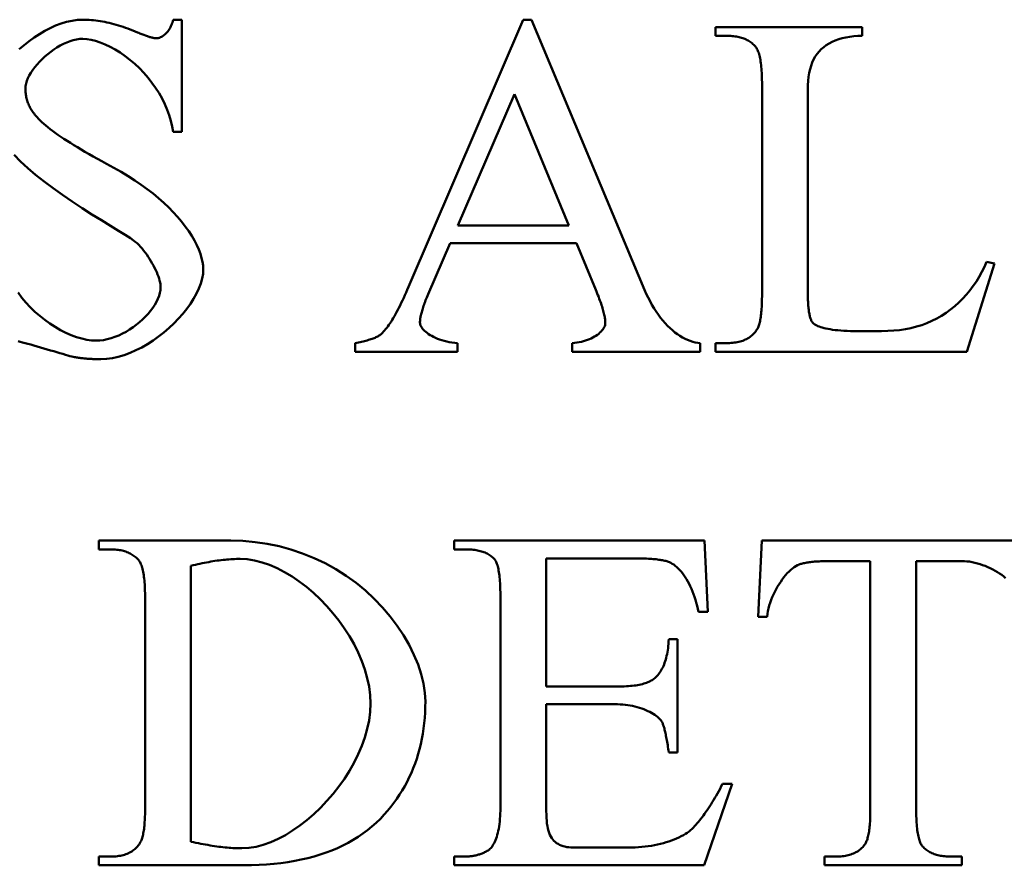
# Model space of a CAD drawing. Header units: millimetres. Extents: x 163 to 2699, y 224 to 730.
# Tile 70 of 168: x 228.65 to 233.2, y 476.71 to 480.61. Entities that reach past the tile are written whole.
import ezdxf

# ---------------------------------------------------------------- set-up
doc = ezdxf.new("R2010")
doc.units = ezdxf.units.MM
doc.layers.add('可見 (ISO)', color=7, linetype='Continuous', lineweight=50)

msp = doc.modelspace()

# ---------------------------------------------------------------- linework, layer by layer
at = {"layer": '可見 (ISO)'}
for p, q in [((229.3575, 480.6121), (229.398, 480.6121)), ((229.398, 480.6121), (229.398, 480.0937)), ((230.4458, 479.3781), (230.9752, 480.6121)), ((230.9752, 480.6121), (231.0144, 480.6121)), ((231.0144, 480.6121), (231.5365, 479.3646)), ((231.8649, 480.5778), (232.5426, 480.5778)), ((231.8649, 480.5374), (231.8649, 480.5778)), ((231.9213, 480.5374), (231.8649, 480.5374)), ((232.5426, 480.5778), (232.5426, 480.5374)), ((232.0793, 479.3437), (232.0793, 480.3119)), ((230.9347, 480.2678), (230.6737, 479.6611)), ((231.1872, 479.6611), (230.9347, 480.2678)), ((232.2914, 480.2874), (232.2914, 479.345)), ((229.398, 480.0937), (229.3575, 480.0937)), ((230.6737, 479.6611), (231.1872, 479.6611)), ((230.6382, 479.579), (230.5365, 479.3437)), ((231.2215, 479.579), (230.6382, 479.579)), ((231.311, 479.3646), (231.2215, 479.579)), ((233.1173, 479.4933), (233.1541, 479.4859)), ((233.1541, 479.4859), (233.0254, 479.0778)), ((232.523, 479.1734), (232.632, 479.1734)), ((230.1994, 479.0778), (230.1994, 479.1183)), ((230.6725, 479.1183), (230.6725, 479.0778)), ((231.2019, 479.0778), (231.2019, 479.1183)), ((231.7938, 479.1183), (231.7938, 479.0778)), ((231.8649, 479.1183), (231.9213, 479.1183)), ((231.8649, 479.0778), (231.8649, 479.1183)), ((230.6725, 479.0778), (230.1994, 479.0778)), ((231.7938, 479.0778), (231.2019, 479.0778)), ((233.0254, 479.0778), (231.8649, 479.0778)), ((229.0137, 478.2053), (229.624, 478.2053)), ((229.0137, 478.1649), (229.0137, 478.2053)), ((230.6559, 478.2053), (231.8128, 478.2053)), ((230.6559, 478.1649), (230.6559, 478.2053)), ((231.8128, 478.2053), (231.8287, 477.8757)), ((232.0615, 477.8536), (232.0787, 478.2053)), ((232.0787, 478.2053), (233.303, 478.2053)), ((229.0701, 478.1649), (229.0137, 478.1649)), ((230.7086, 478.1649), (230.6559, 478.1649)), ((229.4402, 478.0889), (229.4402, 476.8144)), ((231.4941, 478.1232), (231.0824, 478.1232)), ((231.0824, 478.1232), (231.0824, 477.5313)), ((232.5799, 478.111), (232.3998, 478.111)), ((232.5799, 476.9652), (232.5799, 478.111)), ((232.7919, 478.111), (232.7919, 476.9652)), ((233.0027, 478.111), (232.7919, 478.111)), ((230.8704, 476.9713), (230.8704, 477.9443)), ((229.2282, 476.9713), (229.2282, 477.9394)), ((231.8287, 477.8757), (231.7858, 477.8757)), ((232.1032, 477.8536), (232.0615, 477.8536)), ((231.6485, 477.7495), (231.689, 477.7495)), ((231.689, 477.7495), (231.689, 477.2262)), ((231.0824, 477.5313), (231.412, 477.5313)), ((231.0824, 477.4492), (231.0824, 476.9553)), ((231.412, 477.4492), (231.0824, 477.4492)), ((231.689, 477.2262), (231.6485, 477.2262)), ((231.9414, 477.0816), (231.8115, 476.7053)), ((231.8973, 477.0816), (231.9414, 477.0816)), ((231.2061, 476.7875), (231.461, 476.7875)), ((229.0137, 476.7458), (229.0701, 476.7458)), ((229.0137, 476.7053), (229.0137, 476.7458)), ((230.6559, 476.7458), (230.7086, 476.7458)), ((230.6559, 476.7053), (230.6559, 476.7458)), ((232.3679, 476.7458), (232.4206, 476.7458)), ((232.3679, 476.7053), (232.3679, 476.7458)), ((232.9512, 476.7458), (233.0027, 476.7458)), ((233.0027, 476.7458), (233.0027, 476.7053)), ((229.6841, 476.7053), (229.0137, 476.7053)), ((231.8115, 476.7053), (230.6559, 476.7053)), ((233.0027, 476.7053), (232.3679, 476.7053))]:
    msp.add_line(p, q, dxfattribs=at)
at = {"layer": '可見 (ISO)', "flags": 128}
for points in [[(228.6469, 480.4755), (228.6689, 480.4946), (228.6918, 480.5128), (228.7155, 480.5299), (228.7397, 480.5458), (228.7645, 480.5602), (228.7895, 480.5732), (228.8148, 480.5846), (228.8402, 480.5941), (228.8654, 480.6018), (228.8905, 480.6075), (228.9153, 480.6109), (228.9396, 480.6121)], [(228.9396, 480.6121), (228.9496, 480.612), (228.9596, 480.6117), (228.9696, 480.6112), (228.9797, 480.6105), (228.9899, 480.6096), (229.0001, 480.6085), (229.0103, 480.6071), (229.0207, 480.6056), (229.031, 480.6039), (229.0415, 480.6019), (229.052, 480.5998), (229.0625, 480.5974), (229.0731, 480.5949), (229.0837, 480.5921), (229.0945, 480.5891), (229.1052, 480.586), (229.116, 480.5826), (229.1269, 480.579), (229.1378, 480.5753), (229.1488, 480.5713), (229.1599, 480.5671), (229.171, 480.5627), (229.1821, 480.5581), (229.1933, 480.5533)], [(229.2816, 480.5263), (229.2851, 480.5265), (229.2888, 480.527), (229.2925, 480.5279), (229.2962, 480.5291), (229.3, 480.5307), (229.3038, 480.5325), (229.3076, 480.5347), (229.3113, 480.5371), (229.3151, 480.5399), (229.3188, 480.543), (229.3224, 480.5463), (229.326, 480.5499), (229.3295, 480.5538), (229.3328, 480.558), (229.3361, 480.5624), (229.3392, 480.567), (229.3422, 480.5719), (229.345, 480.577), (229.3476, 480.5823), (229.35, 480.5879), (229.3523, 480.5937), (229.3543, 480.5996), (229.356, 480.6058), (229.3575, 480.6121)], [(229.1933, 480.5533), (229.1985, 480.5511), (229.2035, 480.549), (229.2084, 480.547), (229.2131, 480.5451), (229.2178, 480.5432), (229.2223, 480.5415), (229.2266, 480.5399), (229.2309, 480.5383), (229.235, 480.5369), (229.239, 480.5355), (229.2429, 480.5343), (229.2466, 480.5331), (229.2502, 480.532), (229.2537, 480.531), (229.2571, 480.5301), (229.2603, 480.5293), (229.2634, 480.5286), (229.2664, 480.528), (229.2692, 480.5275), (229.272, 480.5271), (229.2745, 480.5268), (229.277, 480.5265), (229.2793, 480.5264), (229.2816, 480.5263)], [(232.0487, 480.4884), (232.0451, 480.4924), (232.0413, 480.4962), (232.0373, 480.4998), (232.0333, 480.5033), (232.029, 480.5066), (232.0247, 480.5098), (232.0201, 480.5128), (232.0155, 480.5156), (232.0107, 480.5182), (232.0057, 480.5207), (232.0006, 480.523), (231.9954, 480.5251), (231.99, 480.5271), (231.9845, 480.5289), (231.9788, 480.5305), (231.973, 480.5319), (231.967, 480.5332), (231.9609, 480.5343), (231.9547, 480.5352), (231.9483, 480.536), (231.9417, 480.5366), (231.9351, 480.537), (231.9282, 480.5373), (231.9213, 480.5374)], [(232.5426, 480.5374), (232.5228, 480.5371), (232.5037, 480.5358), (232.4851, 480.5337), (232.4672, 480.5306), (232.4501, 480.5267), (232.4337, 480.5219), (232.4181, 480.5163), (232.4033, 480.5098), (232.3894, 480.5026), (232.3764, 480.4945), (232.3643, 480.4856), (232.3532, 480.4759), (232.3429, 480.4654), (232.3337, 480.454), (232.3253, 480.4418), (232.3179, 480.4287), (232.3115, 480.4146), (232.306, 480.3996), (232.3014, 480.3837), (232.2977, 480.3667), (232.2949, 480.3486), (232.2929, 480.3294), (232.2917, 480.309), (232.2914, 480.2874)], [(228.9409, 480.5239), (228.9263, 480.5232), (228.9114, 480.5211), (228.8964, 480.5177), (228.8812, 480.513), (228.8659, 480.5073), (228.8507, 480.5005), (228.8356, 480.4927), (228.8207, 480.484), (228.8061, 480.4746), (228.7918, 480.4644), (228.778, 480.4536), (228.7647, 480.4422), (228.752, 480.4304), (228.74, 480.4182), (228.7287, 480.4057), (228.7183, 480.393), (228.7088, 480.3801), (228.7003, 480.3672), (228.6929, 480.3544), (228.6866, 480.3416), (228.6816, 480.3291), (228.678, 480.3168), (228.6757, 480.3049), (228.6749, 480.2935)], [(229.3575, 480.0937), (229.3534, 480.1189), (229.3475, 480.1445), (229.3398, 480.1703), (229.3305, 480.1961), (229.3195, 480.2219), (229.3068, 480.2474), (229.2926, 480.2726), (229.277, 480.2972), (229.26, 480.3212), (229.2417, 480.3443), (229.2222, 480.3666), (229.2017, 480.3878), (229.1804, 480.4078), (229.1583, 480.4266), (229.1357, 480.4441), (229.1127, 480.46), (229.0895, 480.4744), (229.0663, 480.4871), (229.0434, 480.498), (229.0209, 480.5072), (228.9992, 480.5144), (228.9784, 480.5196), (228.9589, 480.5228), (228.9409, 480.5239)], [(232.0793, 480.3119), (232.0793, 480.3234), (232.0791, 480.3346), (232.0789, 480.3455), (232.0785, 480.3559), (232.078, 480.366), (232.0774, 480.3758), (232.0767, 480.3851), (232.0759, 480.3941), (232.075, 480.4028), (232.074, 480.411), (232.0729, 480.4189), (232.0717, 480.4265), (232.0704, 480.4336), (232.0689, 480.4404), (232.0674, 480.4469), (232.0657, 480.453), (232.064, 480.4587), (232.0621, 480.464), (232.0601, 480.469), (232.0581, 480.4736), (232.0559, 480.4778), (232.0536, 480.4817), (232.0512, 480.4852), (232.0487, 480.4884)], [(228.6749, 480.2935), (228.675, 480.2878), (228.6753, 480.2821), (228.6757, 480.2765), (228.6763, 480.271), (228.677, 480.2654), (228.6779, 480.26), (228.679, 480.2545), (228.6802, 480.2491), (228.6817, 480.2438), (228.6832, 480.2384), (228.685, 480.2332), (228.6869, 480.2279), (228.689, 480.2227), (228.6912, 480.2176), (228.6936, 480.2125), (228.6962, 480.2074), (228.6989, 480.2024), (228.7018, 480.1975), (228.7049, 480.1925), (228.7081, 480.1876), (228.7115, 480.1828), (228.7151, 480.178), (228.7188, 480.1732), (228.7227, 480.1685)], [(228.7227, 480.1685), (228.7288, 480.1615), (228.7355, 480.1542), (228.7429, 480.1468), (228.7509, 480.1392), (228.7596, 480.1314), (228.7689, 480.1234), (228.7789, 480.1152), (228.7896, 480.1068), (228.8009, 480.0982), (228.8129, 480.0895), (228.8255, 480.0805), (228.8388, 480.0714), (228.8528, 480.062), (228.8674, 480.0525), (228.8827, 480.0428), (228.8987, 480.0329), (228.9153, 480.0228), (228.9325, 480.0125), (228.9504, 480.002), (228.969, 479.9913), (228.9883, 479.9804), (229.0082, 479.9694), (229.0287, 479.9581), (229.0499, 479.9467)], [(229.1749, 479.5925), (229.1604, 479.6024), (229.1363, 479.6175), (229.1047, 479.6369), (229.0675, 479.6597), (229.0262, 479.6852), (228.9823, 479.7128), (228.9371, 479.7418), (228.8915, 479.7719), (228.8467, 479.8026), (228.8031, 479.8337), (228.7615, 479.8649), (228.7224, 479.896), (228.686, 479.9268), (228.6527, 479.9572), (228.6227, 479.9872)], [(229.0499, 479.9467), (229.0843, 479.9278), (229.1175, 479.9087), (229.1494, 479.8894), (229.1802, 479.8697), (229.2096, 479.8498), (229.2378, 479.8295), (229.2647, 479.8089), (229.2903, 479.7879), (229.3145, 479.7667), (229.3373, 479.7452), (229.3586, 479.7234), (229.3786, 479.7015), (229.3971, 479.6795), (229.4141, 479.6574), (229.4296, 479.6354), (229.4435, 479.6136), (229.4559, 479.592), (229.4668, 479.5708), (229.476, 479.5502), (229.4836, 479.5302), (229.4895, 479.511), (229.4938, 479.4928), (229.4964, 479.4758), (229.4972, 479.4602)], [(229.2999, 479.3756), (229.2996, 479.3828), (229.2987, 479.3905), (229.2972, 479.3987), (229.2951, 479.4074), (229.2925, 479.4165), (229.2894, 479.4259), (229.2858, 479.4356), (229.2817, 479.4455), (229.2772, 479.4555), (229.2723, 479.4658), (229.267, 479.476), (229.2613, 479.4864), (229.2553, 479.4966), (229.2491, 479.5068), (229.2425, 479.5169), (229.2357, 479.5268), (229.2286, 479.5364), (229.2213, 479.5457), (229.2139, 479.5547), (229.2063, 479.5633), (229.1986, 479.5714), (229.1908, 479.579), (229.1829, 479.5861), (229.1749, 479.5925)], [(232.632, 479.1734), (232.6605, 479.1739), (232.6883, 479.1756), (232.7154, 479.1784), (232.7418, 479.1824), (232.7677, 479.1876), (232.7928, 479.194), (232.8173, 479.2016), (232.8411, 479.2104), (232.8643, 479.2204), (232.8868, 479.2317), (232.9086, 479.2441), (232.9297, 479.2577), (232.95, 479.2725), (232.9697, 479.2883), (232.9885, 479.3051), (233.0065, 479.323), (233.0237, 479.3418), (233.04, 479.3615), (233.0555, 479.3819), (233.0699, 479.4031), (233.0834, 479.4249), (233.0958, 479.4473), (233.1071, 479.4701), (233.1173, 479.4933)], [(229.4972, 479.4602), (229.4959, 479.4385), (229.4919, 479.4162), (229.4855, 479.3934), (229.4767, 479.3702), (229.4657, 479.3467), (229.4526, 479.3232), (229.4376, 479.2997), (229.4209, 479.2764), (229.4025, 479.2535), (229.3826, 479.231), (229.3613, 479.2091), (229.3388, 479.188), (229.3153, 479.1677), (229.2908, 479.1485), (229.2654, 479.1304), (229.2394, 479.1137), (229.2129, 479.0984), (229.186, 479.0846), (229.1588, 479.0727), (229.1316, 479.0625), (229.1043, 479.0544), (229.0773, 479.0484), (229.0505, 479.0448), (229.0242, 479.0435)], [(229.0009, 479.1293), (229.0183, 479.13), (229.0359, 479.1322), (229.0535, 479.1357), (229.0711, 479.1406), (229.0887, 479.1465), (229.1061, 479.1536), (229.1232, 479.1618), (229.14, 479.1708), (229.1564, 479.1807), (229.1723, 479.1914), (229.1876, 479.2028), (229.2024, 479.2148), (229.2163, 479.2273), (229.2295, 479.2402), (229.2418, 479.2535), (229.2532, 479.2671), (229.2635, 479.2809), (229.2727, 479.2947), (229.2807, 479.3086), (229.2874, 479.3225), (229.2928, 479.3362), (229.2967, 479.3496), (229.2991, 479.3628), (229.2999, 479.3756)], [(230.3208, 479.1611), (230.3255, 479.1658), (230.3302, 479.1709), (230.3351, 479.1763), (230.3399, 479.1822), (230.3448, 479.1883), (230.3497, 479.1949), (230.3547, 479.2019), (230.3597, 479.2092), (230.3648, 479.2169), (230.3699, 479.225), (230.375, 479.2335), (230.3802, 479.2423), (230.3854, 479.2516), (230.3907, 479.2612), (230.396, 479.2712), (230.4014, 479.2815), (230.4068, 479.2923), (230.4122, 479.3034), (230.4177, 479.3149), (230.4232, 479.3268), (230.4288, 479.339), (230.4344, 479.3517), (230.4401, 479.3647), (230.4458, 479.3781)], [(231.3551, 479.2102), (231.355, 479.2143), (231.3548, 479.2187), (231.3544, 479.2233), (231.3539, 479.2281), (231.3532, 479.233), (231.3523, 479.2382), (231.3513, 479.2436), (231.3502, 479.2491), (231.3489, 479.2549), (231.3474, 479.2608), (231.3458, 479.2669), (231.3441, 479.2733), (231.3421, 479.2798), (231.3401, 479.2865), (231.3378, 479.2935), (231.3355, 479.3006), (231.3329, 479.3079), (231.3303, 479.3154), (231.3274, 479.3231), (231.3244, 479.331), (231.3213, 479.3391), (231.318, 479.3474), (231.3146, 479.3559), (231.311, 479.3646)], [(231.5365, 479.3646), (231.5445, 479.3461), (231.5529, 479.3282), (231.5617, 479.311), (231.5708, 479.2944), (231.5803, 479.2785), (231.5901, 479.2634), (231.6002, 479.2489), (231.6105, 479.2351), (231.6211, 479.222), (231.6319, 479.2097), (231.6429, 479.1981), (231.6541, 479.1872), (231.6654, 479.1771), (231.6769, 479.1677), (231.6885, 479.1591), (231.7001, 479.1513), (231.7118, 479.1443), (231.7236, 479.1381), (231.7354, 479.1327), (231.7472, 479.1282), (231.7589, 479.1244), (231.7706, 479.1215), (231.7823, 479.1195), (231.7938, 479.1183)], [(228.6412, 479.3511), (228.6587, 479.3277), (228.6776, 479.3051), (228.6977, 479.2835), (228.7189, 479.2629), (228.7411, 479.2434), (228.7642, 479.2251), (228.788, 479.2081), (228.8124, 479.1926), (228.8371, 479.1785), (228.862, 479.166), (228.8868, 479.1551), (228.9112, 479.1461), (228.9352, 479.1389), (228.9583, 479.1336), (228.9803, 479.1304), (229.0009, 479.1293)], [(230.5365, 479.3437), (230.5334, 479.3365), (230.5304, 479.3294), (230.5275, 479.3224), (230.5248, 479.3156), (230.5223, 479.3089), (230.5198, 479.3025), (230.5175, 479.2961), (230.5153, 479.29), (230.5133, 479.2839), (230.5114, 479.2781), (230.5096, 479.2724), (230.508, 479.2668), (230.5064, 479.2615), (230.5051, 479.2562), (230.5038, 479.2512), (230.5027, 479.2462), (230.5017, 479.2415), (230.5008, 479.2369), (230.5001, 479.2325), (230.4995, 479.2282), (230.4991, 479.224), (230.4987, 479.2201), (230.4985, 479.2163), (230.4985, 479.2126)], [(232.0561, 479.1808), (232.058, 479.1838), (232.0598, 479.1871), (232.0615, 479.1908), (232.0632, 479.1948), (232.0648, 479.1991), (232.0662, 479.2038), (232.0677, 479.2088), (232.069, 479.2141), (232.0703, 479.2198), (232.0714, 479.2257), (232.0725, 479.232), (232.0735, 479.2387), (232.0745, 479.2456), (232.0753, 479.2529), (232.0761, 479.2605), (232.0768, 479.2684), (232.0774, 479.2767), (232.0779, 479.2853), (232.0783, 479.2942), (232.0787, 479.3035), (232.079, 479.313), (232.0792, 479.323), (232.0793, 479.3332), (232.0793, 479.3437)], [(232.2914, 479.345), (232.2914, 479.3374), (232.2915, 479.3301), (232.2916, 479.3229), (232.2918, 479.3159), (232.2921, 479.3092), (232.2924, 479.3026), (232.2928, 479.2963), (232.2933, 479.2901), (232.2938, 479.2841), (232.2943, 479.2784), (232.295, 479.2728), (232.2956, 479.2675), (232.2964, 479.2623), (232.2972, 479.2573), (232.2981, 479.2526), (232.299, 479.248), (232.3, 479.2437), (232.301, 479.2395), (232.3021, 479.2355), (232.3033, 479.2318), (232.3045, 479.2282), (232.3058, 479.2249), (232.3071, 479.2217), (232.3085, 479.2187)], [(232.3085, 479.2187), (232.3104, 479.2158), (232.3128, 479.213), (232.3156, 479.2101), (232.319, 479.2073), (232.3228, 479.2045), (232.3272, 479.2018), (232.3322, 479.1992), (232.3377, 479.1966), (232.3438, 479.1942), (232.3506, 479.1918), (232.358, 479.1895), (232.3661, 479.1873), (232.3749, 479.1853), (232.3844, 479.1834), (232.3946, 479.1816), (232.4056, 479.18), (232.4173, 479.1785), (232.4298, 479.1772), (232.4432, 479.1761), (232.4574, 479.1751), (232.4724, 479.1744), (232.4884, 479.1738), (232.5052, 479.1735), (232.523, 479.1734)], [(230.4985, 479.2126), (230.4988, 479.2082), (230.4998, 479.2037), (230.5015, 479.199), (230.5039, 479.1942), (230.5069, 479.1894), (230.5105, 479.1844), (230.5147, 479.1795), (230.5196, 479.1745), (230.5251, 479.1696), (230.5312, 479.1648), (230.5378, 479.16), (230.545, 479.1553), (230.5528, 479.1508), (230.5612, 479.1464), (230.57, 479.1423), (230.5794, 479.1384), (230.5894, 479.1347), (230.5998, 479.1313), (230.6107, 479.1282), (230.6221, 479.1254), (230.634, 479.123), (230.6464, 479.121), (230.6592, 479.1194), (230.6725, 479.1183)], [(231.2019, 479.1183), (231.2129, 479.1191), (231.2237, 479.1204), (231.2342, 479.1221), (231.2443, 479.1242), (231.2541, 479.1267), (231.2636, 479.1295), (231.2727, 479.1327), (231.2814, 479.1361), (231.2897, 479.1398), (231.2976, 479.1437), (231.305, 479.1479), (231.312, 479.1523), (231.3186, 479.1568), (231.3246, 479.1614), (231.3302, 479.1662), (231.3352, 479.1711), (231.3398, 479.176), (231.3437, 479.181), (231.3471, 479.186), (231.3499, 479.1909), (231.3522, 479.1959), (231.3538, 479.2007), (231.3548, 479.2055), (231.3551, 479.2102)], [(231.9213, 479.1183), (231.929, 479.1184), (231.9366, 479.1187), (231.944, 479.1192), (231.9512, 479.12), (231.9582, 479.121), (231.9651, 479.1222), (231.9717, 479.1236), (231.9782, 479.1252), (231.9844, 479.127), (231.9905, 479.1291), (231.9964, 479.1314), (232.0021, 479.1339), (232.0077, 479.1366), (232.013, 479.1395), (232.0181, 479.1427), (232.0231, 479.146), (232.0279, 479.1496), (232.0325, 479.1534), (232.0369, 479.1574), (232.0411, 479.1617), (232.0451, 479.1661), (232.0489, 479.1708), (232.0526, 479.1757), (232.0561, 479.1808)], [(228.9017, 479.0533), (228.8964, 479.0544), (228.8895, 479.0561), (228.881, 479.0583), (228.8711, 479.0611), (228.8599, 479.0642), (228.8477, 479.0678), (228.8345, 479.0716), (228.8205, 479.0757), (228.8059, 479.08), (228.7909, 479.0845), (228.7756, 479.089), (228.7601, 479.0936), (228.7447, 479.0981), (228.7294, 479.1026), (228.7145, 479.1069), (228.7001, 479.1109), (228.6864, 479.1148), (228.6735, 479.1183), (228.6616, 479.1214), (228.6508, 479.1241), (228.6413, 479.1263)], [(230.1994, 479.1183), (230.2072, 479.1197), (230.2147, 479.1212), (230.222, 479.1227), (230.229, 479.1242), (230.2358, 479.1258), (230.2424, 479.1274), (230.2488, 479.129), (230.2549, 479.1306), (230.2607, 479.1323), (230.2664, 479.134), (230.2718, 479.1358), (230.277, 479.1376), (230.2819, 479.1394), (230.2866, 479.1412), (230.2911, 479.143), (230.2953, 479.1449), (230.2993, 479.1469), (230.3031, 479.1488), (230.3066, 479.1508), (230.3099, 479.1528), (230.313, 479.1548), (230.3158, 479.1569), (230.3184, 479.159), (230.3208, 479.1611)], [(229.0242, 479.0435), (229.0188, 479.0435), (229.0134, 479.0436), (229.0081, 479.0437), (229.0028, 479.0438), (228.9975, 479.0439), (228.9922, 479.0441), (228.9869, 479.0443), (228.9817, 479.0446), (228.9765, 479.0449), (228.9714, 479.0452), (228.9662, 479.0456), (228.9611, 479.046), (228.956, 479.0464), (228.9509, 479.0468), (228.9459, 479.0473), (228.9409, 479.0479), (228.9359, 479.0484), (228.9309, 479.049), (228.926, 479.0496), (228.9211, 479.0503), (228.9162, 479.051), (228.9113, 479.0517), (228.9065, 479.0525), (228.9017, 479.0533)], [(229.624, 478.2053), (229.6801, 478.2037), (229.7362, 478.1989), (229.7921, 478.1907), (229.8476, 478.1792), (229.9023, 478.1644), (229.9561, 478.1463), (230.0088, 478.125), (230.06, 478.1006), (230.1096, 478.0731), (230.1573, 478.0428), (230.203, 478.0098), (230.2464, 477.9743), (230.2874, 477.9366), (230.3257, 477.8968), (230.3612, 477.8553), (230.3936, 477.8123), (230.4228, 477.7683), (230.4486, 477.7235), (230.4709, 477.6784), (230.4895, 477.6333), (230.5042, 477.5887), (230.5148, 477.545), (230.5213, 477.5029), (230.5235, 477.4627)], [(229.1976, 478.1159), (229.1939, 478.1199), (229.1901, 478.1237), (229.1862, 478.1274), (229.1821, 478.1309), (229.1779, 478.1342), (229.1735, 478.1373), (229.169, 478.1403), (229.1643, 478.1431), (229.1595, 478.1458), (229.1546, 478.1482), (229.1495, 478.1505), (229.1443, 478.1527), (229.1389, 478.1546), (229.1333, 478.1564), (229.1277, 478.158), (229.1219, 478.1595), (229.1159, 478.1607), (229.1098, 478.1618), (229.1035, 478.1628), (229.0971, 478.1635), (229.0906, 478.1641), (229.0839, 478.1646), (229.0771, 478.1648), (229.0701, 478.1649)], [(230.8422, 478.1208), (230.8387, 478.1244), (230.8351, 478.1278), (230.8312, 478.1311), (230.8272, 478.1343), (230.823, 478.1373), (230.8187, 478.1401), (230.8141, 478.1428), (230.8094, 478.1453), (230.8044, 478.1477), (230.7993, 478.1499), (230.794, 478.152), (230.7886, 478.1539), (230.7829, 478.1556), (230.7771, 478.1572), (230.771, 478.1587), (230.7648, 478.16), (230.7584, 478.1612), (230.7519, 478.1621), (230.7451, 478.163), (230.7382, 478.1637), (230.7311, 478.1642), (230.7238, 478.1646), (230.7163, 478.1648), (230.7086, 478.1649)], [(229.2282, 477.9394), (229.2282, 477.951), (229.228, 477.9622), (229.2277, 477.973), (229.2274, 477.9835), (229.2269, 477.9936), (229.2263, 478.0033), (229.2256, 478.0127), (229.2248, 478.0217), (229.2239, 478.0303), (229.2229, 478.0386), (229.2218, 478.0465), (229.2205, 478.054), (229.2192, 478.0612), (229.2178, 478.068), (229.2162, 478.0744), (229.2146, 478.0805), (229.2128, 478.0862), (229.211, 478.0915), (229.209, 478.0965), (229.2069, 478.1011), (229.2047, 478.1054), (229.2025, 478.1092), (229.2001, 478.1127), (229.1976, 478.1159)], [(229.6669, 478.1208), (229.6586, 478.1207), (229.6502, 478.1206), (229.6417, 478.1203), (229.6331, 478.1199), (229.6243, 478.1194), (229.6155, 478.1188), (229.6066, 478.1181), (229.5976, 478.1172), (229.5885, 478.1163), (229.5793, 478.1153), (229.57, 478.1141), (229.5606, 478.1128), (229.5511, 478.1114), (229.5415, 478.1099), (229.5318, 478.1083), (229.5221, 478.1066), (229.5122, 478.1048), (229.5022, 478.1029), (229.4921, 478.1008), (229.4819, 478.0987), (229.4716, 478.0964), (229.4613, 478.094), (229.4508, 478.0915), (229.4402, 478.0889)], [(230.2699, 477.4529), (230.2681, 477.4919), (230.2631, 477.5312), (230.2548, 477.5706), (230.2436, 477.61), (230.2296, 477.6492), (230.2129, 477.6881), (230.1938, 477.7263), (230.1724, 477.7639), (230.1489, 477.8005), (230.1235, 477.836), (230.0964, 477.8703), (230.0677, 477.9031), (230.0376, 477.9343), (230.0063, 477.9638), (229.974, 477.9912), (229.9409, 478.0165), (229.9071, 478.0395), (229.8728, 478.06), (229.8382, 478.0779), (229.8035, 478.0928), (229.7688, 478.1048), (229.7344, 478.1136), (229.7004, 478.119), (229.6669, 478.1208)], [(230.8704, 477.9443), (230.8703, 477.9561), (230.8702, 477.9675), (230.8699, 477.9784), (230.8696, 477.9891), (230.8691, 477.9993), (230.8686, 478.0091), (230.868, 478.0186), (230.8672, 478.0277), (230.8664, 478.0363), (230.8655, 478.0447), (230.8644, 478.0526), (230.8633, 478.0601), (230.8621, 478.0673), (230.8608, 478.0741), (230.8594, 478.0805), (230.8578, 478.0865), (230.8562, 478.0921), (230.8545, 478.0974), (230.8527, 478.1022), (230.8508, 478.1067), (230.8488, 478.1108), (230.8467, 478.1145), (230.8445, 478.1178), (230.8422, 478.1208)], [(231.651, 478.1061), (231.6472, 478.1075), (231.6432, 478.1088), (231.6389, 478.1101), (231.6344, 478.1113), (231.6296, 478.1125), (231.6247, 478.1136), (231.6194, 478.1146), (231.614, 478.1156), (231.6083, 478.1165), (231.6023, 478.1174), (231.5961, 478.1182), (231.5897, 478.119), (231.5831, 478.1196), (231.5762, 478.1203), (231.569, 478.1208), (231.5617, 478.1213), (231.5541, 478.1218), (231.5462, 478.1222), (231.5381, 478.1225), (231.5298, 478.1228), (231.5213, 478.123), (231.5125, 478.1231), (231.5034, 478.1232), (231.4941, 478.1232)], [(231.7858, 477.8757), (231.7827, 477.8904), (231.7793, 477.9048), (231.7756, 477.9188), (231.7716, 477.9324), (231.7673, 477.9457), (231.7627, 477.9586), (231.7578, 477.971), (231.7528, 477.9831), (231.7475, 477.9947), (231.7419, 478.0058), (231.7362, 478.0165), (231.7303, 478.0267), (231.7243, 478.0364), (231.7181, 478.0456), (231.7117, 478.0543), (231.7053, 478.0624), (231.6987, 478.07), (231.6921, 478.077), (231.6853, 478.0834), (231.6785, 478.0892), (231.6717, 478.0944), (231.6648, 478.0989), (231.6579, 478.1028), (231.651, 478.1061)], [(232.2503, 478.0951), (232.2429, 478.0919), (232.2354, 478.0879), (232.2278, 478.0829), (232.22, 478.077), (232.2121, 478.0703), (232.2042, 478.0628), (232.1963, 478.0547), (232.1884, 478.0458), (232.1807, 478.0363), (232.1731, 478.0263), (232.1656, 478.0157), (232.1584, 478.0047), (232.1514, 477.9932), (232.1447, 477.9814), (232.1383, 477.9692), (232.1323, 477.9568), (232.1268, 477.9442), (232.1217, 477.9313), (232.1171, 477.9184), (232.1131, 477.9054), (232.1096, 477.8924), (232.1068, 477.8794), (232.1046, 477.8664), (232.1032, 477.8536)], [(232.3998, 478.111), (232.3911, 478.111), (232.3826, 478.1109), (232.3744, 478.1107), (232.3663, 478.1105), (232.3585, 478.1103), (232.3509, 478.11), (232.3435, 478.1096), (232.3363, 478.1092), (232.3293, 478.1087), (232.3226, 478.1082), (232.316, 478.1076), (232.3097, 478.107), (232.3036, 478.1063), (232.2977, 478.1056), (232.292, 478.1048), (232.2865, 478.1039), (232.2812, 478.103), (232.2762, 478.102), (232.2713, 478.101), (232.2667, 478.0999), (232.2623, 478.0988), (232.258, 478.0976), (232.254, 478.0964), (232.2503, 478.0951)], [(233.205, 478.0324), (233.1963, 478.0397), (233.187, 478.0467), (233.1772, 478.0535), (233.167, 478.0601), (233.1564, 478.0664), (233.1455, 478.0724), (233.1342, 478.078), (233.1227, 478.0833), (233.111, 478.0882), (233.0991, 478.0927), (233.087, 478.0968), (233.0749, 478.1004), (233.0627, 478.1035), (233.0506, 478.1062), (233.0384, 478.1082), (233.0264, 478.1097), (233.0145, 478.1107), (233.0027, 478.111)], [(231.5836, 477.5705), (231.5884, 477.5749), (231.593, 477.5795), (231.5975, 477.5843), (231.6017, 477.5895), (231.6058, 477.5949), (231.6097, 477.6006), (231.6134, 477.6065), (231.617, 477.6128), (231.6203, 477.6193), (231.6235, 477.626), (231.6264, 477.6331), (231.6292, 477.6404), (231.6319, 477.648), (231.6343, 477.6559), (231.6365, 477.664), (231.6386, 477.6724), (231.6405, 477.6811), (231.6422, 477.69), (231.6437, 477.6993), (231.645, 477.7088), (231.6462, 477.7185), (231.6472, 477.7286), (231.6479, 477.7389), (231.6485, 477.7495)], [(231.412, 477.5313), (231.4226, 477.5314), (231.4329, 477.5316), (231.4429, 477.5319), (231.4525, 477.5324), (231.4619, 477.533), (231.471, 477.5338), (231.4798, 477.5347), (231.4883, 477.5357), (231.4965, 477.5368), (231.5044, 477.5381), (231.512, 477.5396), (231.5193, 477.5411), (231.5263, 477.5428), (231.533, 477.5447), (231.5394, 477.5466), (231.5455, 477.5488), (231.5513, 477.551), (231.5568, 477.5534), (231.562, 477.5559), (231.5669, 477.5586), (231.5715, 477.5614), (231.5759, 477.5643), (231.5799, 477.5673), (231.5836, 477.5705)], [(229.6755, 476.7838), (229.7079, 476.7856), (229.741, 476.791), (229.7746, 476.7999), (229.8085, 476.8119), (229.8425, 476.827), (229.8764, 476.8449), (229.9101, 476.8655), (229.9434, 476.8886), (229.9761, 476.9141), (230.008, 476.9416), (230.039, 476.9712), (230.0687, 477.0025), (230.0972, 477.0355), (230.1241, 477.0698), (230.1493, 477.1055), (230.1727, 477.1422), (230.194, 477.1798), (230.213, 477.2181), (230.2296, 477.2569), (230.2436, 477.2961), (230.2548, 477.3355), (230.2631, 477.3749), (230.2681, 477.4141), (230.2699, 477.4529)], [(230.5235, 477.4627), (230.5232, 477.4368), (230.5222, 477.4113), (230.5206, 477.3862), (230.5183, 477.3614), (230.5153, 477.3369), (230.5117, 477.3128), (230.5074, 477.2891), (230.5024, 477.2657), (230.4968, 477.2426), (230.4906, 477.2199), (230.4836, 477.1976), (230.4761, 477.1756), (230.4678, 477.154), (230.4589, 477.1327), (230.4493, 477.1118), (230.4391, 477.0912), (230.4282, 477.071), (230.4167, 477.0512), (230.4045, 477.0317), (230.3916, 477.0125), (230.3781, 476.9937), (230.3639, 476.9753), (230.3491, 476.9572), (230.3336, 476.9394)], [(231.6179, 477.3659), (231.6149, 477.3708), (231.6113, 477.3758), (231.607, 477.3807), (231.602, 477.3857), (231.5964, 477.3906), (231.5902, 477.3955), (231.5835, 477.4002), (231.5762, 477.4049), (231.5685, 477.4095), (231.5603, 477.4139), (231.5516, 477.4182), (231.5425, 477.4223), (231.5331, 477.4261), (231.5233, 477.4298), (231.5131, 477.4332), (231.5027, 477.4363), (231.492, 477.4392), (231.4811, 477.4417), (231.4699, 477.4439), (231.4586, 477.4458), (231.4471, 477.4472), (231.4355, 477.4483), (231.4238, 477.449), (231.412, 477.4492)], [(231.6485, 477.2262), (231.6472, 477.2351), (231.6459, 477.2438), (231.6446, 477.2522), (231.6433, 477.2604), (231.642, 477.2682), (231.6407, 477.2758), (231.6394, 477.2831), (231.6381, 477.2902), (231.6368, 477.297), (231.6355, 477.3035), (231.6342, 477.3097), (231.6329, 477.3156), (231.6316, 477.3213), (231.6304, 477.3267), (231.6291, 477.3319), (231.6279, 477.3367), (231.6266, 477.3413), (231.6253, 477.3457), (231.6241, 477.3497), (231.6228, 477.3535), (231.6216, 477.357), (231.6204, 477.3602), (231.6191, 477.3632), (231.6179, 477.3659)], [(231.7564, 476.8745), (231.7621, 476.8803), (231.7679, 476.8864), (231.7736, 476.8927), (231.7794, 476.8993), (231.7851, 476.9061), (231.7909, 476.9131), (231.7967, 476.9204), (231.8026, 476.928), (231.8084, 476.9358), (231.8142, 476.9438), (231.8201, 476.952), (231.8259, 476.9606), (231.8318, 476.9693), (231.8377, 476.9783), (231.8436, 476.9875), (231.8495, 476.997), (231.8555, 477.0067), (231.8614, 477.0167), (231.8674, 477.0269), (231.8733, 477.0374), (231.8793, 477.048), (231.8853, 477.059), (231.8913, 477.0702), (231.8973, 477.0816)], [(229.2037, 476.8071), (229.2057, 476.8103), (229.2076, 476.8138), (229.2094, 476.8177), (229.2112, 476.8218), (229.2128, 476.8263), (229.2144, 476.8311), (229.2159, 476.8362), (229.2173, 476.8416), (229.2186, 476.8474), (229.2199, 476.8534), (229.221, 476.8598), (229.2221, 476.8665), (229.2231, 476.8735), (229.2239, 476.8808), (229.2248, 476.8884), (229.2255, 476.8964), (229.2261, 476.9046), (229.2267, 476.9132), (229.2271, 476.9221), (229.2275, 476.9313), (229.2278, 476.9408), (229.228, 476.9507), (229.2282, 476.9608), (229.2282, 476.9713)], [(230.8091, 476.7715), (230.8135, 476.7741), (230.8178, 476.7772), (230.8219, 476.7809), (230.826, 476.785), (230.8299, 476.7898), (230.8337, 476.795), (230.8373, 476.8007), (230.8408, 476.807), (230.8441, 476.8137), (230.8473, 476.821), (230.8502, 476.8287), (230.8531, 476.8369), (230.8557, 476.8456), (230.8581, 476.8548), (230.8603, 476.8645), (230.8624, 476.8746), (230.8642, 476.8851), (230.8658, 476.8961), (230.8672, 476.9076), (230.8683, 476.9195), (230.8692, 476.9318), (230.8698, 476.9445), (230.8702, 476.9577), (230.8704, 476.9713)], [(231.0824, 476.9553), (231.0826, 476.9394), (231.0831, 476.9245), (231.0841, 476.9107), (231.0854, 476.8979), (231.0872, 476.886), (231.0894, 476.875), (231.0921, 476.8648), (231.0952, 476.8554), (231.0987, 476.8467), (231.1027, 476.8387), (231.1072, 476.8314), (231.1122, 476.8248), (231.1176, 476.8187), (231.1235, 476.8132), (231.1298, 476.8083), (231.1366, 476.8039), (231.1438, 476.8001), (231.1515, 476.7968), (231.1596, 476.7939), (231.1682, 476.7916), (231.1771, 476.7898), (231.1864, 476.7885), (231.1961, 476.7877), (231.2061, 476.7875)], [(232.5554, 476.8034), (232.5574, 476.8065), (232.5593, 476.8099), (232.5612, 476.8137), (232.5629, 476.8178), (232.5646, 476.8221), (232.5661, 476.8268), (232.5676, 476.8318), (232.569, 476.8372), (232.5703, 476.8428), (232.5716, 476.8487), (232.5727, 476.855), (232.5738, 476.8616), (232.5748, 476.8685), (232.5757, 476.8757), (232.5765, 476.8832), (232.5772, 476.8911), (232.5778, 476.8992), (232.5784, 476.9077), (232.5789, 476.9165), (232.5792, 476.9256), (232.5795, 476.935), (232.5798, 476.9447), (232.5799, 476.9548), (232.5799, 476.9652)], [(232.7919, 476.9652), (232.792, 476.9538), (232.7921, 476.9428), (232.7924, 476.9322), (232.7927, 476.9219), (232.7932, 476.912), (232.7938, 476.9024), (232.7944, 476.8932), (232.7952, 476.8844), (232.7961, 476.8759), (232.797, 476.8678), (232.7981, 476.8601), (232.7993, 476.8527), (232.8006, 476.8457), (232.8019, 476.839), (232.8034, 476.8327), (232.805, 476.8268), (232.8067, 476.8212), (232.8085, 476.816), (232.8104, 476.8112), (232.8124, 476.8067), (232.8145, 476.8026), (232.8166, 476.7988), (232.8189, 476.7954), (232.8213, 476.7924)], [(230.3336, 476.9394), (230.3154, 476.9203), (230.2965, 476.902), (230.2768, 476.8846), (230.2563, 476.8679), (230.2351, 476.852), (230.213, 476.837), (230.1902, 476.8228), (230.1667, 476.8094), (230.1423, 476.7968), (230.1172, 476.785), (230.0913, 476.774), (230.0646, 476.7639), (230.0372, 476.7545), (230.0089, 476.746), (229.9799, 476.7383), (229.9502, 476.7314), (229.9196, 476.7253), (229.8883, 476.72), (229.8562, 476.7155), (229.8233, 476.7119), (229.7897, 476.709), (229.7553, 476.707), (229.7201, 476.7058), (229.6841, 476.7053)], [(231.461, 476.7875), (231.4769, 476.7876), (231.4926, 476.7882), (231.5082, 476.7891), (231.5235, 476.7903), (231.5387, 476.7919), (231.5536, 476.7938), (231.5682, 476.796), (231.5826, 476.7986), (231.5966, 476.8014), (231.6103, 476.8045), (231.6237, 476.808), (231.6368, 476.8117), (231.6494, 476.8156), (231.6616, 476.8198), (231.6734, 476.8243), (231.6847, 476.829), (231.6956, 476.834), (231.7059, 476.8392), (231.7158, 476.8445), (231.7251, 476.8501), (231.7338, 476.8559), (231.7419, 476.8619), (231.7495, 476.8681), (231.7564, 476.8745)], [(229.0701, 476.7458), (229.0779, 476.7459), (229.0855, 476.7462), (229.0928, 476.7467), (229.1, 476.7475), (229.107, 476.7484), (229.1139, 476.7496), (229.1205, 476.751), (229.1269, 476.7526), (229.1331, 476.7544), (229.1392, 476.7564), (229.145, 476.7587), (229.1507, 476.7611), (229.1562, 476.7638), (229.1614, 476.7666), (229.1665, 476.7697), (229.1714, 476.773), (229.1761, 476.7765), (229.1806, 476.7803), (229.185, 476.7842), (229.1891, 476.7883), (229.193, 476.7927), (229.1968, 476.7973), (229.2003, 476.8021), (229.2037, 476.8071)], [(229.4402, 476.8144), (229.4518, 476.8119), (229.4632, 476.8095), (229.4745, 476.8072), (229.4856, 476.8051), (229.4965, 476.803), (229.5073, 476.801), (229.518, 476.7992), (229.5285, 476.7974), (229.5388, 476.7957), (229.549, 476.7942), (229.559, 476.7928), (229.5689, 476.7914), (229.5786, 476.7902), (229.5882, 476.7891), (229.5976, 476.7881), (229.6069, 476.7872), (229.616, 476.7864), (229.625, 476.7857), (229.6338, 476.7851), (229.6424, 476.7846), (229.6509, 476.7843), (229.6593, 476.784), (229.6675, 476.7838), (229.6755, 476.7838)], [(230.7086, 476.7458), (230.7131, 476.7458), (230.7175, 476.746), (230.722, 476.7462), (230.7264, 476.7465), (230.7307, 476.7469), (230.7351, 476.7474), (230.7394, 476.748), (230.7437, 476.7487), (230.748, 476.7494), (230.7523, 476.7503), (230.7565, 476.7512), (230.7607, 476.7522), (230.7649, 476.7533), (230.769, 476.7545), (230.7731, 476.7558), (230.7772, 476.7572), (230.7813, 476.7587), (230.7853, 476.7603), (230.7894, 476.7619), (230.7934, 476.7637), (230.7973, 476.7655), (230.8013, 476.7674), (230.8052, 476.7694), (230.8091, 476.7715)], [(232.4206, 476.7458), (232.4285, 476.7459), (232.4361, 476.7462), (232.4436, 476.7467), (232.4509, 476.7474), (232.458, 476.7483), (232.4649, 476.7494), (232.4716, 476.7507), (232.4781, 476.7522), (232.4844, 476.7539), (232.4905, 476.7558), (232.4964, 476.7579), (232.5021, 476.7602), (232.5076, 476.7627), (232.5129, 476.7654), (232.5181, 476.7683), (232.523, 476.7714), (232.5277, 476.7747), (232.5323, 476.7782), (232.5366, 476.7819), (232.5408, 476.7858), (232.5447, 476.7899), (232.5485, 476.7942), (232.552, 476.7987), (232.5554, 476.8034)], [(232.8213, 476.7924), (232.825, 476.7886), (232.8288, 476.7849), (232.8328, 476.7814), (232.8369, 476.7781), (232.8411, 476.775), (232.8455, 476.772), (232.8501, 476.7692), (232.8548, 476.7665), (232.8597, 476.764), (232.8647, 476.7616), (232.8699, 476.7595), (232.8753, 476.7574), (232.8808, 476.7556), (232.8864, 476.7539), (232.8922, 476.7523), (232.8981, 476.751), (232.9042, 476.7498), (232.9105, 476.7487), (232.9169, 476.7478), (232.9235, 476.7471), (232.9302, 476.7465), (232.937, 476.7461), (232.9441, 476.7459), (232.9512, 476.7458)]]:
    msp.add_lwpolyline(points, dxfattribs=at)

doc.saveas('drawing.dxf')
